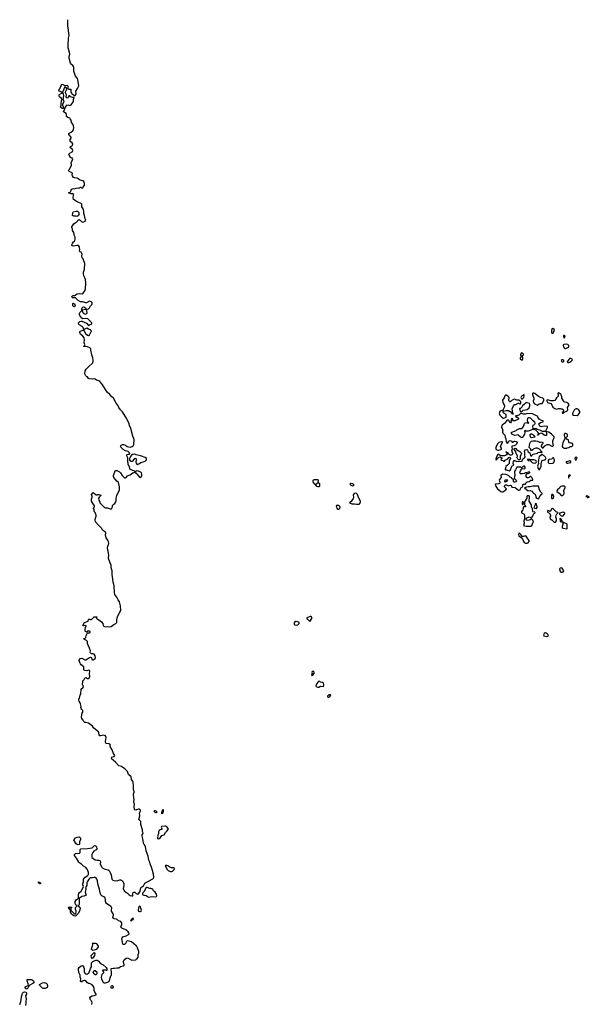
# Model space of a CAD drawing. Header units: inches. Extents: x 2396598 to 2566999, y 262085 to 451979.
# Tile 177 of 256: x 2447530 to 2459606, y 426352 to 447244. Entities that reach past the tile are written whole.
import ezdxf

# ---------------------------------------------------------------- set-up
doc = ezdxf.new("R2010")
doc.units = ezdxf.units.IN
doc.header["$MEASUREMENT"] = 0
for name, color, linetype in [('C4442', 7, 'Continuous'), ('C4443', 7, 'Continuous'), ('C4444', 7, 'Continuous'), ('C4452', 7, 'Continuous'), ('C4453', 7, 'Continuous'), ('C4454', 7, 'Continuous')]:
    doc.layers.add(name, color=color, linetype=linetype)

msp = doc.modelspace()

# ---------------------------------------------------------------- linework, layer by layer
at = {"layer": 'C4442', "color": 5, "elevation": 60}
for points in [[(2448770, 429733), (2448750, 429739), (2448730, 429757), (2448689, 429810), (2448679, 429830), (2448682, 429850), (2448713, 429887), (2448750, 429899), (2448790, 429902), (2448811, 429890), (2448819, 429870), (2448817, 429850), (2448800, 429800), (2448795, 429750), (2448790, 429742)], [(2447970, 428906), (2447950, 428908), (2447942, 428922), (2447930, 428929), (2447928, 428952), (2447974, 428930), (2447974, 428910)], [(2449930, 428175), (2449914, 428170), (2449894, 428146), (2449890, 428146), (2449882, 428130), (2449890, 428125), (2449906, 428130), (2449916, 428144), (2449938, 428150), (2449946, 428170)], [(2449090, 427495), (2449070, 427502), (2449055, 427515), (2449049, 427530), (2449075, 427590), (2449079, 427610), (2449078, 427638), (2449068, 427652), (2449129, 427651), (2449150, 427645), (2449191, 427590), (2449192, 427570), (2449182, 427550), (2449150, 427518), (2449130, 427508), (2449110, 427498)], [(2449070, 427318), (2449050, 427346), (2449045, 427390), (2449112, 427452), (2449122, 427430), (2449115, 427390), (2449090, 427342)], [(2449130, 427062), (2449110, 427062), (2449092, 427050), (2449082, 427030), (2449091, 427011), (2449130, 426987), (2449150, 426981), (2449170, 427002), (2449174, 427030)], [(2447670, 426679), (2447650, 426684), (2447644, 426704), (2447644, 426710), (2447659, 426730), (2447706, 426754), (2447715, 426765), (2447687, 426850), (2447686, 426874), (2447690, 426878), (2447730, 426875), (2447770, 426879), (2447793, 426873), (2447823, 426850), (2447831, 426830), (2447831, 426809), (2447811, 426790), (2447731, 426749), (2447703, 426697), (2447690, 426682)], [(2448030, 426685), (2448010, 426695), (2447958, 426750), (2447948, 426770), (2448010, 426807), (2448050, 426811), (2448090, 426801), (2448110, 426782), (2448117, 426730), (2448110, 426709), (2448070, 426685)], [(2449490, 426742), (2449470, 426738), (2449454, 426710), (2449470, 426702), (2449510, 426702), (2449515, 426710), (2449510, 426726)]]:
    msp.add_lwpolyline(points, close=True, dxfattribs=at)
for points in [[(2450000, 427593), (2449898, 427678), (2449850, 427694), (2449810, 427695), (2449786, 427674), (2449778, 427650), (2449750, 427618), (2449730, 427618), (2449718, 427630), (2449695, 427750), (2449700, 427760), (2449719, 427781), (2449790, 427806), (2449838, 427830), (2449849, 427850), (2449844, 427870), (2449829, 427890), (2449782, 427930), (2449695, 427970), (2449682, 427982), (2449677, 427990), (2449679, 428010), (2449692, 428048), (2449693, 428070), (2449689, 428090), (2449675, 428110), (2449625, 428125), (2449598, 428150), (2449580, 428160), (2449530, 428166), (2449510, 428182), (2449507, 428190), (2449519, 428250), (2449514, 428274), (2449478, 428330), (2449475, 428350), (2449481, 428390), (2449477, 428410), (2449459, 428430), (2449369, 428490), (2449357, 428510), (2449352, 428530), (2449352, 428572), (2449342, 428610), (2449314, 428634), (2449270, 428655), (2449250, 428678), (2449236, 428716), (2449224, 428790), (2449189, 428910), (2449181, 428970), (2449165, 429005), (2449149, 429030), (2449130, 429041), (2449110, 429043), (2449070, 429033), (2449027, 429033), (2449004, 429016), (2448991, 428990), (2448959, 428950), (2448951, 428930), (2448951, 428870), (2448925, 428830), (2448931, 428811), (2448931, 428791), (2448919, 428730), (2448935, 428690), (2448936, 428664), (2448914, 428650), (2448889, 428649), (2448850, 428639), (2448798, 428602), (2448791, 428590), (2448791, 428470), (2448784, 428456), (2448774, 428450), (2448774, 428430), (2448790, 428422), (2448811, 428390), (2448795, 428330), (2448770, 428275), (2448710, 428222), (2448678, 428230), (2448648, 428250), (2448629, 428270), (2448609, 428310), (2448607, 428347), (2448602, 428362), (2448590, 428366), (2448582, 428382), (2448570, 428386), (2448566, 428410), (2448570, 428414), (2448630, 428414), (2448633, 428407), (2448618, 428402), (2448614, 428390), (2448614, 428350), (2448618, 428338), (2448630, 428334), (2448640, 428320), (2448690, 428272), (2448710, 428272), (2448719, 428281), (2448729, 428310), (2448729, 428330), (2448715, 428370), (2448716, 428404), (2448723, 428417), (2448746, 428430), (2448746, 428450), (2448723, 428463), (2448715, 428475), (2448709, 428490), (2448709, 428530), (2448730, 428565), (2448776, 428604), (2448773, 428650), (2448779, 428690), (2448799, 428721), (2448834, 428750), (2448877, 428830), (2448879, 428850), (2448870, 428890), (2448870, 428910), (2448882, 428950), (2448879, 428990), (2448883, 429010), (2448917, 429050), (2448972, 429088), (2448986, 429114), (2448985, 429150), (2448975, 429190), (2448960, 429220), (2448930, 429253), (2448880, 429280), (2448843, 429323), (2448806, 429346), (2448785, 429365), (2448736, 429456), (2448693, 429510), (2448690, 429532), (2448710, 429550), (2448784, 429556), (2448799, 429561), (2448809, 429571), (2448810, 429634), (2448828, 429652), (2448970, 429656), (2449065, 429675), (2449090, 429691), (2449110, 429711), (2449130, 429718), (2449150, 429705), (2449159, 429690), (2449164, 429650), (2449153, 429627), (2449100, 429600), (2449079, 429570), (2449061, 429530), (2449058, 429490), (2449062, 429470), (2449130, 429417), (2449170, 429410), (2449210, 429410), (2449236, 429396), (2449246, 429370), (2449239, 429330), (2449244, 429310), (2449270, 429261), (2449290, 429241), (2449323, 429223), (2449406, 429206), (2449428, 429188), (2449450, 429151), (2449470, 429102), (2449485, 429010), (2449507, 428987), (2449530, 428977), (2449570, 428971), (2449610, 428977), (2449650, 428994), (2449670, 428995), (2449690, 428986), (2449706, 428970), (2449730, 428931), (2449735, 428910), (2449737, 428870), (2449726, 428810), (2449728, 428790), (2449736, 428770), (2449751, 428750), (2449813, 428713), (2449850, 428671), (2449870, 428661), (2449910, 428652), (2449926, 428654), (2449929, 428711), (2449936, 428724), (2449950, 428732), (2449971, 428731), (2450000, 428703)], [(2449058, 426350), (2449068, 426390), (2449048, 426430), (2449028, 426450), (2449027, 426467), (2449018, 426490), (2449028, 426510), (2449067, 426533), (2449110, 426535), (2449148, 426550), (2449148, 426570), (2449122, 426610), (2449110, 426646), (2449109, 426690), (2449095, 426730), (2449064, 426764), (2449013, 426793), (2448990, 426795), (2448969, 426809), (2448930, 426848), (2448910, 426858), (2448890, 426858), (2448874, 426850), (2448850, 426826), (2448830, 426826), (2448818, 426850), (2448824, 426890), (2448809, 426930), (2448814, 426970), (2448787, 427027), (2448775, 427090), (2448775, 427110), (2448790, 427135), (2448835, 427170), (2448850, 427176), (2448870, 427170), (2448892, 427132), (2448898, 427110), (2448900, 427050), (2448913, 427013), (2448930, 426997), (2448950, 426993), (2448970, 426997), (2448990, 427010), (2449005, 427030), (2449030, 427110), (2449049, 427150), (2449055, 427170), (2449050, 427232), (2449078, 427262), (2449110, 427271), (2449150, 427291), (2449170, 427291), (2449190, 427276), (2449241, 427221), (2449298, 427190), (2449362, 427130), (2449374, 427110), (2449374, 427070), (2449370, 427066), (2449358, 427078), (2449310, 427078), (2449290, 427075), (2449285, 427070), (2449290, 427054), (2449312, 427030), (2449274, 426986), (2449255, 426930), (2449262, 426882), (2449301, 426821), (2449324, 426804), (2449350, 426804), (2449415, 426830), (2449437, 426850), (2449450, 426912), (2449465, 426955), (2449475, 426970), (2449478, 427050), (2449467, 427073), (2449466, 427110), (2449510, 427118), (2449537, 427117), (2449590, 427128), (2449630, 427127), (2449670, 427151), (2449734, 427166), (2449739, 427170), (2449745, 427190), (2449729, 427250), (2449733, 427270), (2449747, 427293), (2449790, 427332), (2449810, 427338), (2449830, 427331), (2449879, 427299), (2449909, 427291), (2449990, 427298), (2450000, 427306)], [(2447530, 426351), (2447553, 426410), (2447564, 426450), (2447569, 426510), (2447579, 426561), (2447589, 426590), (2447610, 426607), (2447634, 426614), (2447666, 426606), (2447675, 426595), (2447671, 426570), (2447656, 426530), (2447667, 426470), (2447657, 426410), (2447661, 426370), (2447654, 426326)]]:
    msp.add_lwpolyline(points, dxfattribs=at)
at = {"layer": 'C4443', "color": 5, "elevation": 60}
for points in [[(2450000, 437664), (2449990, 437659), (2449970, 437658), (2449958, 437670), (2449930, 437681), (2449890, 437689), (2449870, 437702), (2449856, 437750), (2449826, 437810), (2449819, 437890), (2449822, 437950), (2449802, 437990), (2449804, 438010), (2449810, 438018), (2449830, 438025), (2449850, 438022), (2449866, 438030), (2449858, 438050), (2449830, 438078), (2449810, 438088), (2449770, 438095), (2449721, 438121), (2449675, 438170), (2449669, 438189), (2449675, 438205), (2449684, 438216), (2449712, 438228), (2449730, 438228), (2449773, 438213), (2449810, 438184), (2449837, 438177), (2449870, 438176), (2449912, 438188), (2449935, 438205), (2449953, 438230), (2449956, 438336), (2449927, 438410), (2449884, 438570), (2449857, 438630), (2449850, 438670), (2449794, 438790), (2449763, 438830), (2449710, 438923), (2449668, 438968), (2449635, 439015), (2449608, 439068), (2449572, 439110), (2449516, 439210), (2449481, 439241), (2449444, 439290), (2449383, 439343), (2449277, 439510), (2449230, 439569), (2449210, 439581), (2449157, 439597), (2449130, 439617), (2449110, 439624), (2449070, 439615), (2449000, 439620), (2448987, 439627), (2448970, 439666), (2448950, 439668), (2448930, 439686), (2448909, 439730), (2448917, 439790), (2448941, 439830), (2448990, 439881), (2449079, 439961), (2449084, 440000)], [(2450000, 438012), (2449970, 438022), (2449921, 438019), (2449898, 438002), (2449882, 437978), (2449858, 437930), (2449856, 437910), (2449861, 437901), (2449890, 437879), (2449921, 437879), (2449934, 437886), (2449970, 437936), (2449990, 437938), (2449999, 437910), (2449995, 437855), (2449998, 437838), (2450000, 437834)], [(2450000, 430478), (2449990, 430474), (2449970, 430478), (2449967, 430487), (2449958, 430550), (2449961, 430590), (2449952, 430652), (2449955, 430690), (2449940, 430790), (2449940, 430810), (2449955, 430850), (2449955, 430870), (2449945, 430910), (2449945, 430970), (2449937, 431070), (2449930, 431089), (2449901, 431121), (2449890, 431175), (2449834, 431230), (2449813, 431290), (2449797, 431310), (2449757, 431350), (2449690, 431401), (2449629, 431409), (2449570, 431481), (2449512, 431532), (2449484, 431550), (2449474, 431570), (2449485, 431595), (2449530, 431612), (2449548, 431630), (2449509, 431689), (2449489, 431750), (2449454, 431810), (2449449, 431830), (2449453, 431850), (2449442, 431870), (2449430, 431877), (2449370, 431884), (2449356, 431896), (2449350, 431908), (2449347, 431930), (2449361, 432010), (2449346, 432046), (2449310, 432059), (2449250, 432046), (2449230, 432049), (2449217, 432070), (2449209, 432110), (2449197, 432130), (2449104, 432210), (2449070, 432253), (2448990, 432315), (2448930, 432334), (2448909, 432329), (2448889, 432349), (2448878, 432378), (2448850, 432418), (2448839, 432450), (2448857, 432530), (2448866, 432550), (2448869, 432570), (2448866, 432586), (2448844, 432610), (2448833, 432630), (2448829, 432650), (2448833, 432670), (2448821, 432730), (2448813, 432750), (2448790, 432782), (2448785, 432810), (2448787, 432830), (2448798, 432850), (2448810, 432911), (2448824, 432950), (2448834, 433030), (2448850, 433051), (2448870, 433065), (2448879, 433090), (2448875, 433114), (2448864, 433130), (2448859, 433150), (2448869, 433190), (2448870, 433214), (2448899, 433241), (2448910, 433274), (2448918, 433282), (2448930, 433285), (2448970, 433262), (2448990, 433262), (2449005, 433275), (2449015, 433310), (2449012, 433370), (2449017, 433410), (2449010, 433434), (2448990, 433441), (2448950, 433429), (2448912, 433432), (2448900, 433440), (2448893, 433450), (2448889, 433469), (2448892, 433490), (2448889, 433510), (2448836, 433556), (2448817, 433577), (2448802, 433602), (2448789, 433650), (2448795, 433670), (2448810, 433691), (2448850, 433696), (2448910, 433661), (2448930, 433661), (2448970, 433681), (2449010, 433711), (2449030, 433718), (2449051, 433711), (2449058, 433670), (2449070, 433661), (2449090, 433664), (2449110, 433675), (2449129, 433690), (2449136, 433710), (2449130, 433746), (2449110, 433778), (2449088, 433788), (2449049, 433789), (2449030, 433808), (2449026, 433826), (2449029, 433851), (2449010, 433910), (2448979, 433970), (2448969, 434010), (2448968, 434050), (2448949, 434069), (2448906, 434090), (2448902, 434102), (2448888, 434110), (2448890, 434114), (2448910, 434114), (2448930, 434134), (2448940, 434180), (2448966, 434234), (2449010, 434234), (2449022, 434238), (2449026, 434250), (2449022, 434262), (2449010, 434266), (2448970, 434266), (2448954, 434246), (2448950, 434246), (2448923, 434263), (2448918, 434270), (2448915, 434290), (2448928, 434352), (2448938, 434370), (2448936, 434376), (2448930, 434386), (2448882, 434382), (2448866, 434390), (2448906, 434454), (2448978, 434482), (2448990, 434514), (2448998, 434522), (2449010, 434525), (2449030, 434518), (2449050, 434518), (2449069, 434531), (2449106, 434570), (2449170, 434574), (2449172, 434570), (2449158, 434562), (2449154, 434550), (2449174, 434530), (2449210, 434511), (2449261, 434470), (2449291, 434431), (2449301, 434390), (2449314, 434374), (2449350, 434363), (2449390, 434365), (2449430, 434359), (2449470, 434368), (2449524, 434410), (2449569, 434430), (2449589, 434450), (2449592, 434510), (2449605, 434575), (2449618, 434610), (2449655, 434670), (2449673, 434710), (2449670, 434806), (2449649, 434889), (2449615, 434935), (2449590, 434989), (2449549, 435050), (2449543, 435090), (2449543, 435130), (2449531, 435171), (2449531, 435231), (2449510, 435310), (2449506, 435370), (2449491, 435471), (2449490, 435550), (2449471, 435610), (2449470, 435670), (2449442, 435730), (2449416, 435810), (2449417, 435890), (2449389, 436030), (2449389, 436050), (2449418, 436130), (2449415, 436170), (2449400, 436200), (2449363, 436250), (2449352, 436310), (2449359, 436350), (2449350, 436368), (2449288, 436410), (2449269, 436450), (2449230, 436493), (2449190, 436522), (2449139, 436590), (2449129, 436631), (2449136, 436664), (2449152, 436708), (2449152, 436730), (2449127, 436787), (2449109, 436810), (2449108, 436848), (2449098, 436870), (2449102, 436890), (2449115, 436910), (2449117, 436930), (2449090, 436969), (2449070, 436990), (2449053, 437030), (2449049, 437070), (2449069, 437110), (2449069, 437130), (2449055, 437170), (2449090, 437214), (2449120, 437180), (2449144, 437164), (2449170, 437162), (2449189, 437171), (2449211, 437171), (2449250, 437154), (2449250, 437146), (2449220, 437120), (2449202, 437090), (2449205, 437050), (2449226, 437010), (2449231, 436990), (2449298, 436918), (2449330, 436891), (2449350, 436885), (2449390, 436886), (2449446, 436866), (2449473, 436867), (2449498, 436910), (2449498, 436930), (2449506, 436950), (2449550, 436979), (2449564, 436996), (2449576, 437044), (2449575, 437090), (2449590, 437150), (2449600, 437180), (2449635, 437230), (2449645, 437270), (2449644, 437330), (2449626, 437426), (2449590, 437455), (2449527, 437527), (2449518, 437550), (2449518, 437570), (2449523, 437590), (2449552, 437668), (2449570, 437679), (2449590, 437679), (2449648, 437648), (2449668, 437628), (2449704, 437570), (2449730, 437541), (2449750, 437526), (2449770, 437521), (2449790, 437527), (2449817, 437563), (2449830, 437571), (2449870, 437587), (2449929, 437631), (2449950, 437638), (2449970, 437642), (2450000, 437620)]]:
    msp.add_lwpolyline(points, dxfattribs=at)
at = {"layer": 'C4444', "color": 5, "elevation": 60}
msp.add_lwpolyline([(2449084, 440000), (2449085, 440010), (2449082, 440070), (2449061, 440130), (2449039, 440230), (2449039, 440259), (2449018, 440278), (2448970, 440301), (2448931, 440309), (2448890, 440306), (2448890, 440314), (2448902, 440318), (2448907, 440333), (2448908, 440350), (2448895, 440390), (2448901, 440450), (2448899, 440490), (2448870, 440529), (2448826, 440566), (2448798, 440610), (2448806, 440630), (2448870, 440658), (2448882, 440658), (2448888, 440670), (2448884, 440690), (2448875, 440715), (2448857, 440737), (2448789, 440770), (2448775, 440795), (2448777, 440810), (2448803, 440837), (2448830, 440847), (2448850, 440846), (2448946, 440806), (2448990, 440754), (2449008, 440772), (2449058, 440790), (2449059, 440810), (2449005, 440870), (2448973, 440893), (2448930, 440901), (2448870, 440895), (2448850, 440908), (2448806, 440966), (2448797, 440990), (2448797, 441010), (2448810, 441041), (2448830, 441062), (2448848, 441072), (2448849, 441110), (2448854, 441130), (2448870, 441146), (2448890, 441151), (2448925, 441130), (2448934, 441106), (2448922, 441098), (2448862, 441078), (2448854, 441070), (2448871, 441030), (2448890, 441011), (2448905, 441006), (2448930, 441002), (2448954, 441010), (2448961, 441030), (2448946, 441094), (2448958, 441102), (2448990, 441111), (2449009, 441130), (2449029, 441170), (2449064, 441210), (2449069, 441230), (2449062, 441250), (2449030, 441266), (2449010, 441269), (2448946, 441234), (2448930, 441233), (2448870, 441256), (2448819, 441259), (2448770, 441283), (2448710, 441339), (2448690, 441344), (2448650, 441342), (2448642, 441350), (2448638, 441370), (2448650, 441382), (2448666, 441390), (2448690, 441391), (2448750, 441426), (2448790, 441431), (2448852, 441428), (2448877, 441443), (2448910, 441491), (2448923, 441530), (2448935, 441655), (2448923, 441730), (2448910, 441769), (2448890, 441810), (2448884, 441850), (2448886, 441890), (2448905, 441950), (2448912, 442070), (2448886, 442146), (2448872, 442172), (2448853, 442193), (2448849, 442230), (2448854, 442270), (2448830, 442308), (2448810, 442318), (2448798, 442330), (2448802, 442370), (2448799, 442410), (2448792, 442432), (2448775, 442450), (2448744, 442456), (2448670, 442441), (2448650, 442442), (2448638, 442450), (2448635, 442470), (2448646, 442494), (2448669, 442531), (2448693, 442547), (2448700, 442560), (2448709, 442590), (2448709, 442629), (2448688, 442670), (2448688, 442690), (2448675, 442730), (2448649, 442770), (2448648, 442810), (2448635, 442830), (2448634, 442850), (2448674, 442910), (2448704, 442936), (2448735, 442950), (2448755, 442970), (2448770, 442994), (2448780, 443000), (2448790, 443002), (2448810, 442992), (2448850, 442956), (2448870, 442951), (2448890, 442955), (2448918, 442970), (2448934, 442990), (2448918, 443018), (2448906, 443086), (2448889, 443130), (2448889, 443171), (2448879, 443210), (2448872, 443232), (2448849, 443270), (2448844, 443290), (2448848, 443330), (2448830, 443342), (2448750, 443377), (2448669, 443430), (2448664, 443470), (2448669, 443511), (2448678, 443530), (2448666, 443550), (2448650, 443558), (2448632, 443548), (2448610, 443548), (2448602, 443562), (2448570, 443566), (2448566, 443570), (2448570, 443574), (2448602, 443578), (2448616, 443604), (2448630, 443651), (2448670, 443661), (2448690, 443658), (2448730, 443671), (2448787, 443673), (2448802, 443678), (2448810, 443691), (2448834, 443690), (2448838, 443678), (2448850, 443674), (2448870, 443674), (2448875, 443690), (2448901, 443730), (2448903, 443770), (2448889, 443809), (2448870, 443824), (2448810, 443841), (2448750, 443882), (2448689, 443889), (2448670, 443898), (2448650, 443928), (2448644, 443950), (2448648, 443990), (2448569, 444029), (2448565, 444045), (2448570, 444056), (2448589, 444071), (2448629, 444150), (2448629, 444170), (2448618, 444210), (2448626, 444230), (2448642, 444250), (2448658, 444290), (2448650, 444306), (2448630, 444306), (2448610, 444326), (2448577, 444370), (2448569, 444390), (2448590, 444414), (2448639, 444441), (2448649, 444450), (2448654, 444470), (2448649, 444490), (2448640, 444500), (2448598, 444530), (2448609, 444550), (2448649, 444571), (2448653, 444610), (2448645, 444630), (2448614, 444650), (2448597, 444670), (2448593, 444690), (2448622, 444730), (2448619, 444750), (2448569, 444810), (2448575, 444830), (2448624, 444856), (2448655, 444885), (2448667, 444910), (2448675, 444955), (2448663, 445023), (2448625, 445065), (2448618, 445110), (2448602, 445142), (2448590, 445157), (2448550, 445169), (2448522, 445190), (2448521, 445230), (2448514, 445250), (2448458, 445290), (2448480, 445340), (2448496, 445364), (2448502, 445390), (2448529, 445430), (2448550, 445435), (2448590, 445425), (2448610, 445431), (2448620, 445440), (2448669, 445510), (2448669, 445551), (2448686, 445590), (2448678, 445598), (2448650, 445594), (2448630, 445599), (2448609, 445609), (2448590, 445629), (2448572, 445628), (2448550, 445589), (2448530, 445582), (2448526, 445586), (2448514, 445610), (2448522, 445650), (2448502, 445690), (2448502, 445710), (2448528, 445770), (2448527, 445787), (2448506, 445810), (2448490, 445818), (2448465, 445770), (2448452, 445728), (2448434, 445710), (2448434, 445690), (2448451, 445671), (2448461, 445630), (2448442, 445550), (2448459, 445530), (2448462, 445498), (2448438, 445450), (2448438, 445430), (2448462, 445370), (2448450, 445358), (2448430, 445362), (2448398, 445390), (2448409, 445431), (2448409, 445470), (2448425, 445550), (2448419, 445570), (2448376, 445610), (2448367, 445630), (2448370, 445650), (2448379, 445661), (2448428, 445690), (2448427, 445707), (2448370, 445724), (2448364, 445730), (2448359, 445750), (2448369, 445771), (2448389, 445791), (2448409, 445851), (2448430, 445878), (2448490, 445851), (2448530, 445855), (2448542, 445850), (2448550, 445834), (2448553, 445793), (2448558, 445778), (2448573, 445773), (2448614, 445770), (2448611, 445710), (2448618, 445690), (2448643, 445663), (2448672, 445650), (2448690, 445632), (2448707, 445633), (2448729, 445670), (2448721, 445730), (2448757, 445783), (2448776, 445824), (2448781, 445850), (2448765, 445970), (2448753, 445993), (2448710, 446049), (2448703, 446070), (2448681, 446150), (2448677, 446230), (2448672, 446250), (2448658, 446270), (2448630, 446292), (2448604, 446324), (2448580, 446430), (2448578, 446462), (2448592, 446510), (2448586, 446550), (2448559, 446650), (2448554, 446750), (2448565, 446795), (2448567, 446850), (2448577, 446910), (2448550, 447110), (2448551, 447244)], dxfattribs=at)
for points in [[(2448750, 443068), (2448725, 443075), (2448676, 443076), (2448650, 443086), (2448649, 443110), (2448656, 443124), (2448658, 443150), (2448666, 443170), (2448730, 443183), (2448759, 443179), (2448772, 443170), (2448781, 443150), (2448781, 443110), (2448770, 443088)], [(2448690, 441149), (2448670, 441155), (2448659, 441170), (2448655, 441205), (2448658, 441222), (2448669, 441231), (2448690, 441212), (2448701, 441190), (2448705, 441170), (2448702, 441158)], [(2448950, 440695), (2448894, 440670), (2448891, 440650), (2448926, 440586), (2448968, 440548), (2448990, 440543), (2449010, 440558), (2449039, 440610), (2449049, 440630), (2449048, 440650), (2449030, 440662), (2448990, 440675)]]:
    msp.add_lwpolyline(points, close=True, dxfattribs=at)
at = {"layer": 'C4452', "color": 5, "elevation": 60}
for points in [[(2450000, 428703), (2450010, 428694), (2450050, 428694), (2450067, 428733), (2450087, 428753), (2450088, 428788), (2450099, 428821), (2450116, 428844), (2450153, 428867), (2450181, 428919), (2450350, 429011), (2450369, 429030), (2450373, 429050), (2450366, 429114), (2450342, 429190), (2450325, 429265), (2450304, 429310), (2450282, 429382), (2450266, 429410), (2450254, 429494), (2450208, 429610), (2450198, 429698), (2450192, 429712), (2450170, 429739), (2450157, 429770), (2450147, 429830), (2450130, 429890), (2450127, 429933), (2450129, 429950), (2450141, 429970), (2450144, 429990), (2450141, 430000)], [(2450471, 430000), (2450472, 429970), (2450460, 429939), (2450452, 429872), (2450470, 429864), (2450490, 429871), (2450513, 429890), (2450544, 429936), (2450590, 429951), (2450624, 430000)], [(2450000, 427306), (2450019, 427321), (2450039, 427350), (2450044, 427370), (2450044, 427410), (2450053, 427447), (2450053, 427470), (2450025, 427550), (2450004, 427590), (2450000, 427593)]]:
    msp.add_lwpolyline(points, dxfattribs=at)
for points in [[(2450622, 429298), (2450611, 429290), (2450635, 429255), (2450650, 429221), (2450679, 429190), (2450722, 429170), (2450750, 429168), (2450770, 429177), (2450790, 429195), (2450803, 429210), (2450812, 429230), (2450810, 429234), (2450790, 429249), (2450749, 429249), (2450710, 429259), (2450669, 429290), (2450650, 429297)], [(2450230, 428829), (2450211, 428829), (2450160, 428740), (2450134, 428710), (2450134, 428690), (2450138, 428678), (2450164, 428664), (2450210, 428658), (2450239, 428639), (2450270, 428627), (2450330, 428641), (2450410, 428631), (2450430, 428642), (2450434, 428650), (2450429, 428690), (2450405, 428730), (2450370, 428761), (2450349, 428790), (2450330, 428803), (2450310, 428809), (2450289, 428809)], [(2450070, 428438), (2450050, 428398), (2450043, 428350), (2450052, 428330), (2450070, 428321), (2450090, 428318), (2450102, 428330), (2450109, 428351), (2450101, 428390), (2450090, 428418)]]:
    msp.add_lwpolyline(points, close=True, dxfattribs=at)
at = {"layer": 'C4453', "color": 5, "elevation": 60}
for points in [[(2459015, 440000), (2459016, 439990), (2459030, 439986), (2459050, 439987), (2459059, 439990), (2459064, 440000)], [(2459147, 440000), (2459140, 439990), (2459153, 439973), (2459170, 439973), (2459190, 439979), (2459219, 440000)], [(2450000, 437834), (2450011, 437811), (2450030, 437807), (2450072, 437828), (2450098, 437850), (2450150, 437863), (2450190, 437879), (2450205, 437890), (2450215, 437905), (2450216, 437930), (2450190, 437953), (2450090, 437992), (2450025, 438005), (2450000, 438012)], [(2450000, 437620), (2450070, 437534), (2450090, 437531), (2450109, 437550), (2450117, 437570), (2450118, 437598), (2450109, 437630), (2450090, 437645), (2450050, 437664), (2450011, 437669), (2450000, 437664)], [(2450141, 430000), (2450134, 430030), (2450134, 430054), (2450097, 430170), (2450095, 430230), (2450055, 430270), (2450077, 430350), (2450069, 430410), (2450088, 430450), (2450088, 430470), (2450070, 430495), (2450050, 430495), (2450000, 430478)], [(2450624, 430000), (2450639, 430021), (2450682, 430070), (2450655, 430110), (2450642, 430122), (2450630, 430129), (2450610, 430133), (2450534, 430126), (2450532, 430110), (2450552, 430070), (2450510, 430054), (2450490, 430041), (2450471, 430010), (2450471, 430000)]]:
    msp.add_lwpolyline(points, dxfattribs=at)
for points in [[(2457830, 439277), (2457817, 439263), (2457801, 439219), (2457766, 439170), (2457772, 439130), (2457785, 439090), (2457801, 439070), (2457807, 439050), (2457807, 439030), (2457778, 438970), (2457774, 438954), (2457778, 438942), (2457750, 438948), (2457730, 438942), (2457710, 438929), (2457698, 438890), (2457708, 438850), (2457751, 438810), (2457790, 438791), (2457830, 438802), (2457846, 438810), (2457842, 438822), (2457846, 438870), (2457794, 438894), (2457782, 438910), (2457780, 438940), (2457846, 438954), (2457894, 438954), (2457925, 438930), (2457962, 438890), (2457990, 438874), (2457994, 438890), (2457983, 438903), (2457974, 438986), (2457999, 439050), (2458023, 439077), (2458030, 439081), (2458058, 439082), (2458070, 439094), (2458082, 439098), (2458088, 439112), (2458130, 439092), (2458150, 439094), (2458155, 439110), (2458154, 439134), (2458134, 439154), (2458110, 439168), (2458070, 439168), (2458010, 439189), (2457970, 439174), (2457950, 439149), (2457930, 439135), (2457918, 439138), (2457910, 439146), (2457902, 439170), (2457904, 439230), (2457885, 439250), (2457850, 439276)], [(2458210, 439286), (2458194, 439270), (2458170, 439258), (2458160, 439240), (2458158, 439230), (2458170, 439202), (2458190, 439198), (2458219, 439230), (2458226, 439270), (2458222, 439282)], [(2458430, 439321), (2458410, 439319), (2458401, 439310), (2458399, 439290), (2458433, 439210), (2458433, 439187), (2458419, 439150), (2458424, 439124), (2458442, 439090), (2458510, 439062), (2458544, 439090), (2458570, 439102), (2458610, 439101), (2458615, 439105), (2458639, 439170), (2458641, 439190), (2458622, 439210), (2458570, 439225), (2458527, 439247), (2458450, 439312)], [(2458950, 439328), (2458938, 439322), (2458947, 439270), (2458943, 439257), (2458910, 439219), (2458890, 439182), (2458874, 439166), (2458850, 439159), (2458790, 439158), (2458730, 439179), (2458707, 439173), (2458707, 439150), (2458723, 439123), (2458790, 439099), (2458811, 439070), (2458830, 439025), (2458873, 438993), (2458910, 438983), (2458951, 438991), (2458990, 438991), (2459005, 438985), (2459030, 438985), (2459050, 438971), (2459058, 438950), (2459054, 438926), (2459034, 438910), (2459038, 438898), (2459050, 438894), (2459062, 438898), (2459066, 438914), (2459130, 438935), (2459143, 438950), (2459149, 438970), (2459147, 439013), (2459177, 439070), (2459166, 439090), (2459130, 439121), (2459090, 439125), (2459070, 439135), (2459026, 439210), (2459026, 439250), (2459018, 439258), (2459008, 439290), (2458970, 439322)], [(2458270, 439119), (2458263, 439117), (2458250, 439109), (2458235, 439085), (2458191, 439050), (2458177, 439023), (2458158, 439002), (2458150, 438995), (2458124, 438996), (2458130, 438962), (2458150, 438932), (2458170, 438931), (2458190, 438946), (2458205, 438955), (2458257, 438963), (2458286, 438974), (2458329, 439010), (2458342, 439050), (2458345, 439085), (2458337, 439097), (2458290, 439115)], [(2459350, 438989), (2459330, 438989), (2459310, 438981), (2459283, 438957), (2459248, 438890), (2459248, 438870), (2459270, 438855), (2459350, 438844), (2459370, 438856), (2459393, 438890), (2459405, 438910), (2459404, 438930), (2459392, 438952), (2459375, 438970)], [(2458390, 438889), (2458330, 438879), (2458290, 438885), (2458250, 438877), (2458210, 438877), (2458170, 438889), (2458150, 438889), (2458110, 438855), (2458070, 438838), (2458050, 438838), (2458042, 438830), (2458050, 438814), (2458070, 438814), (2458099, 438799), (2458105, 438790), (2458105, 438770), (2458078, 438750), (2458030, 438733), (2458006, 438730), (2457995, 438735), (2457988, 438748), (2457988, 438770), (2457970, 438788), (2457952, 438770), (2457942, 438750), (2457954, 438730), (2457953, 438713), (2457934, 438690), (2457928, 438690), (2457900, 438740), (2457890, 438748), (2457873, 438747), (2457850, 438729), (2457810, 438679), (2457765, 438650), (2457751, 438630), (2457746, 438590), (2457758, 438570), (2457772, 438530), (2457765, 438515), (2457765, 438490), (2457772, 438470), (2457790, 438458), (2457816, 438430), (2457823, 438383), (2457838, 438350), (2457845, 438290), (2457870, 438252), (2457901, 438299), (2457930, 438312), (2457960, 438300), (2457970, 438282), (2457990, 438282), (2458010, 438298), (2458030, 438301), (2458057, 438297), (2458071, 438291), (2458074, 438270), (2458062, 438238), (2458044, 438216), (2458010, 438199), (2457970, 438198), (2457966, 438194), (2457964, 438170), (2457972, 438130), (2457956, 438090), (2457978, 438050), (2457982, 438030), (2457962, 438010), (2457950, 438002), (2457925, 438005), (2457886, 438030), (2457886, 438050), (2457860, 438060), (2457858, 438070), (2457845, 438075), (2457834, 438070), (2457845, 438065), (2457850, 438054), (2457858, 438058), (2457854, 438050), (2457862, 438042), (2457865, 438030), (2457851, 438010), (2457830, 437994), (2457807, 437987), (2457730, 437986), (2457698, 438010), (2457690, 438026), (2457670, 438018), (2457630, 437955), (2457624, 437910), (2457630, 437901), (2457636, 437904), (2457650, 437918), (2457661, 437939), (2457683, 437957), (2457710, 437965), (2457724, 437964), (2457754, 437950), (2457753, 437927), (2457734, 437910), (2457738, 437898), (2457770, 437894), (2457790, 437874), (2457810, 437874), (2457820, 437900), (2457876, 437924), (2457910, 437958), (2457930, 437952), (2457936, 437930), (2457910, 437886), (2457906, 437830), (2457870, 437789), (2457836, 437764), (2457831, 437729), (2457822, 437710), (2457822, 437702), (2457832, 437692), (2457848, 437692), (2457870, 437682), (2457910, 437672), (2457930, 437682), (2457938, 437690), (2457954, 437746), (2457970, 437774), (2458006, 437790), (2457995, 437830), (2457998, 437870), (2458010, 437894), (2458030, 437894), (2458070, 437872), (2458186, 437874), (2458193, 437910), (2458210, 437931), (2458234, 437950), (2458245, 437970), (2458239, 438010), (2458242, 438050), (2458235, 438090), (2458250, 438116), (2458282, 438122), (2458298, 438118), (2458302, 438090), (2458310, 438074), (2458342, 438050), (2458357, 437997), (2458370, 437986), (2458388, 437992), (2458401, 438019), (2458413, 438027), (2458510, 438045), (2458523, 438057), (2458550, 438066), (2458584, 438064), (2458590, 438054), (2458602, 438058), (2458606, 438070), (2458548, 438130), (2458510, 438149), (2458470, 438149), (2458430, 438139), (2458410, 438118), (2458390, 438106), (2458370, 438106), (2458366, 438130), (2458336, 438156), (2458329, 438169), (2458346, 438254), (2458359, 438281), (2458381, 438299), (2458410, 438307), (2458450, 438306), (2458470, 438311), (2458510, 438303), (2458550, 438278), (2458570, 438278), (2458590, 438285), (2458610, 438282), (2458618, 438270), (2458618, 438250), (2458602, 438230), (2458585, 438195), (2458586, 438186), (2458610, 438162), (2458630, 438162), (2458661, 438199), (2458710, 438227), (2458729, 438231), (2458751, 438231), (2458810, 438192), (2458830, 438194), (2458846, 438210), (2458833, 438270), (2458833, 438310), (2458839, 438330), (2458862, 438370), (2458858, 438390), (2458850, 438406), (2458808, 438450), (2458746, 438490), (2458710, 438498), (2458702, 438498), (2458694, 438490), (2458700, 438480), (2458701, 438450), (2458696, 438424), (2458690, 438418), (2458670, 438419), (2458649, 438429), (2458610, 438462), (2458590, 438469), (2458542, 438458), (2458533, 438447), (2458531, 438429), (2458510, 438426), (2458510, 438434), (2458522, 438438), (2458528, 438452), (2458529, 438470), (2458515, 438490), (2458475, 438535), (2458426, 438550), (2458422, 438562), (2458410, 438566), (2458402, 438550), (2458350, 438524), (2458310, 438515), (2458285, 438515), (2458270, 438508), (2458250, 438526), (2458238, 438522), (2458234, 438510), (2458242, 438490), (2458232, 438452), (2458218, 438430), (2458202, 438390), (2458190, 438378), (2458170, 438378), (2458150, 438389), (2458093, 438433), (2458030, 438421), (2457992, 438432), (2457962, 438450), (2457955, 438470), (2457958, 438490), (2457965, 438495), (2458058, 438530), (2458070, 438542), (2458126, 438570), (2458170, 438572), (2458190, 438582), (2458209, 438610), (2458230, 438674), (2458248, 438692), (2458294, 438694), (2458310, 438674), (2458326, 438690), (2458306, 438706), (2458298, 438730), (2458302, 438790), (2458310, 438802), (2458316, 438804), (2458330, 438805), (2458353, 438793), (2458403, 438743), (2458430, 438726), (2458445, 438705), (2458451, 438690), (2458452, 438670), (2458446, 438654), (2458436, 438644), (2458407, 438633), (2458401, 438619), (2458399, 438610), (2458410, 438572), (2458450, 438571), (2458470, 438578), (2458498, 438558), (2458550, 438543), (2458610, 438511), (2458690, 438514), (2458699, 438550), (2458719, 438590), (2458718, 438610), (2458714, 438614), (2458650, 438618), (2458586, 438606), (2458569, 438609), (2458559, 438619), (2458542, 438650), (2458538, 438670), (2458543, 438677), (2458570, 438698), (2458626, 438710), (2458626, 438730), (2458590, 438739), (2458542, 438770), (2458514, 438810), (2458508, 438830), (2458470, 438844)], [(2458390, 438374), (2458370, 438382), (2458349, 438410), (2458349, 438430), (2458355, 438445), (2458370, 438458), (2458390, 438458), (2458421, 438430), (2458441, 438401), (2458454, 438390), (2458450, 438388)], [(2459110, 438366), (2459090, 438366), (2459086, 438350), (2459046, 438270), (2459031, 438190), (2459044, 438164), (2459070, 438151), (2459127, 438153), (2459140, 438160), (2459170, 438165), (2459186, 438170), (2459196, 438184), (2459230, 438191), (2459242, 438198), (2459254, 438210), (2459257, 438230), (2459249, 438250), (2459230, 438261), (2459210, 438264), (2459190, 438258), (2459182, 438262), (2459169, 438290), (2459166, 438326), (2459154, 438326), (2459118, 438350)], [(2459110, 438466), (2459090, 438465), (2459075, 438450), (2459071, 438430), (2459090, 438374), (2459110, 438372), (2459144, 438410), (2459146, 438430), (2459139, 438450), (2459130, 438459)], [(2457750, 438288), (2457710, 438277), (2457690, 438269), (2457670, 438253), (2457626, 438170), (2457624, 438144), (2457630, 438125), (2457670, 438112), (2457690, 438112), (2457730, 438122), (2457746, 438130), (2457748, 438150), (2457722, 438190), (2457737, 438223), (2457768, 438270), (2457766, 438286)], [(2458130, 437906), (2458108, 437908), (2458090, 437918), (2458082, 437930), (2458079, 437950), (2458084, 437990), (2458048, 438050), (2458048, 438070), (2458038, 438090), (2458008, 438130), (2458026, 438150), (2458050, 438142), (2458063, 438123), (2458130, 438078), (2458166, 438046), (2458171, 438030), (2458141, 437979), (2458138, 437922)], [(2458310, 437926), (2458294, 437910), (2458310, 437894), (2458334, 437894), (2458334, 437890), (2458360, 437880), (2458383, 437863), (2458392, 437850), (2458410, 437841), (2458450, 437835), (2458470, 437841), (2458482, 437850), (2458489, 437870), (2458483, 437883), (2458473, 437893), (2458430, 437904), (2458362, 437902), (2458318, 437918)], [(2458610, 438026), (2458602, 438010), (2458544, 437976), (2458536, 437950), (2458532, 437890), (2458522, 437870), (2458531, 437829), (2458511, 437770), (2458523, 437723), (2458538, 437698), (2458550, 437694), (2458589, 437770), (2458584, 437810), (2458600, 437880), (2458609, 437891), (2458630, 437898), (2458670, 437902), (2458689, 437930), (2458679, 437959)], [(2458850, 437946), (2458830, 437946), (2458822, 437930), (2458810, 437922), (2458751, 437909), (2458732, 437890), (2458732, 437850), (2458750, 437832), (2458770, 437826), (2458830, 437836), (2458850, 437841), (2458854, 437846), (2458869, 437890), (2458868, 437908)], [(2459330, 437962), (2459310, 437948), (2459298, 437930), (2459310, 437902), (2459330, 437902), (2459348, 437950)], [(2458230, 437768), (2458210, 437768), (2458190, 437746), (2458170, 437738), (2458150, 437746), (2458073, 437747), (2458064, 437736), (2458045, 437695), (2458026, 437674), (2458017, 437650), (2458027, 437573), (2458018, 437550), (2458012, 437510), (2458018, 437498), (2458030, 437498), (2458056, 437470), (2458061, 437450), (2458050, 437435), (2458030, 437429), (2458008, 437430), (2457998, 437450), (2457998, 437478), (2457967, 437507), (2457962, 437522), (2457930, 437535), (2457890, 437569), (2457836, 437596), (2457770, 437599), (2457738, 437582), (2457731, 437570), (2457736, 437530), (2457703, 437490), (2457696, 437470), (2457708, 437430), (2457707, 437410), (2457701, 437399), (2457688, 437392), (2457614, 437390), (2457611, 437370), (2457661, 437290), (2457690, 437271), (2457730, 437234), (2457750, 437226), (2457770, 437228), (2457834, 437270), (2457849, 437290), (2457806, 437330), (2457805, 437355), (2457829, 437371), (2457850, 437371), (2457890, 437356), (2457934, 437370), (2457950, 437362), (2457967, 437327), (2458037, 437317), (2458070, 437286), (2458103, 437263), (2458135, 437265), (2458148, 437272), (2458149, 437290), (2458165, 437315), (2458188, 437332), (2458196, 437344), (2458198, 437350), (2458189, 437370), (2458196, 437384), (2458209, 437391), (2458230, 437385), (2458250, 437391), (2458270, 437421), (2458290, 437439), (2458330, 437443), (2458350, 437461), (2458370, 437471), (2458406, 437474), (2458408, 437490), (2458388, 437530), (2458370, 437548), (2458350, 437548), (2458331, 437529), (2458310, 437521), (2458286, 437526), (2458269, 437550), (2458268, 437592), (2458286, 437614), (2458310, 437614), (2458346, 437630), (2458342, 437642), (2458310, 437646), (2458274, 437630), (2458274, 437626), (2458250, 437626), (2458225, 437615), (2458188, 437608), (2458150, 437606), (2458138, 437618), (2458135, 437630), (2458144, 437670), (2458159, 437690), (2458168, 437712), (2458190, 437722), (2458230, 437712), (2458248, 437730), (2458248, 437750)], [(2459190, 437882), (2459150, 437866), (2459118, 437862), (2459114, 437850), (2459130, 437834), (2459150, 437834), (2459176, 437844), (2459210, 437845), (2459218, 437850), (2459215, 437870)], [(2457830, 437429), (2457814, 437450), (2457819, 437470), (2457830, 437485), (2457862, 437482), (2457872, 437470), (2457861, 437450)], [(2459190, 437586), (2459167, 437573), (2459162, 437522), (2459170, 437514), (2459182, 437558), (2459206, 437570)], [(2453850, 437479), (2453770, 437477), (2453751, 437470), (2453742, 437450), (2453743, 437443), (2453750, 437422), (2453770, 437392), (2453785, 437385), (2453812, 437350), (2453823, 437343), (2453850, 437336), (2453870, 437338), (2453890, 437352), (2453896, 437364), (2453890, 437395), (2453870, 437408), (2453853, 437407), (2453838, 437402), (2453830, 437388), (2453806, 437386), (2453810, 437394), (2453822, 437398), (2453826, 437410), (2453847, 437413), (2453856, 437424), (2453862, 437470)], [(2454550, 437403), (2454531, 437390), (2454551, 437370), (2454570, 437362), (2454590, 437356), (2454610, 437362), (2454618, 437370), (2454590, 437394)], [(2458409, 437349), (2458350, 437329), (2458307, 437333), (2458273, 437327), (2458234, 437310), (2458310, 437245), (2458350, 437256), (2458390, 437241), (2458410, 437211), (2458430, 437191), (2458458, 437178), (2458465, 437165), (2458470, 437114), (2458485, 437090), (2458530, 437074), (2458562, 437138), (2458581, 437159), (2458598, 437170), (2458608, 437190), (2458579, 437219), (2458545, 437285), (2458538, 437330), (2458528, 437348)], [(2459070, 437349), (2459030, 437346), (2459002, 437338), (2458991, 437329), (2458976, 437304), (2458931, 437269), (2458918, 437250), (2458918, 437230), (2458970, 437199), (2459010, 437151), (2459030, 437151), (2459050, 437165), (2459065, 437175), (2459074, 437190), (2459073, 437210), (2459064, 437230), (2459061, 437250), (2459098, 437310), (2459094, 437334)], [(2454645, 437195), (2454622, 437190), (2454605, 437170), (2454602, 437158), (2454607, 437110), (2454599, 437081), (2454559, 437021), (2454522, 436990), (2454570, 436971), (2454630, 436973), (2454670, 436961), (2454730, 436961), (2454743, 436977), (2454752, 437010), (2454753, 437030), (2454718, 437090), (2454704, 437124), (2454692, 437170), (2454668, 437190)], [(2458310, 437142), (2458290, 437138), (2458282, 437130), (2458279, 437090), (2458234, 437010), (2458232, 436950), (2458251, 436931), (2458250, 436906), (2458210, 436906), (2458205, 436895), (2458206, 436870), (2458196, 436844), (2458167, 436810), (2458171, 436790), (2458186, 436770), (2458215, 436756), (2458231, 436730), (2458234, 436650), (2458221, 436610), (2458222, 436558), (2458212, 436510), (2458230, 436501), (2458270, 436496), (2458370, 436498), (2458388, 436510), (2458419, 436581), (2458421, 436590), (2458410, 436622), (2458390, 436648), (2458373, 436647), (2458354, 436630), (2458330, 436621), (2458290, 436619), (2458268, 436630), (2458258, 436650), (2458283, 436677), (2458330, 436698), (2458354, 436690), (2458370, 436674), (2458390, 436682), (2458410, 436712), (2458425, 436755), (2458434, 436766), (2458450, 436774), (2458458, 436790), (2458450, 436795), (2458418, 436798), (2458408, 436808), (2458405, 436865), (2458400, 436880), (2458389, 436889), (2458383, 436903), (2458379, 436950), (2458329, 437030), (2458329, 437050), (2458339, 437090), (2458335, 437130), (2458330, 437138)], [(2458830, 437168), (2458813, 437167), (2458807, 437153), (2458805, 437090), (2458810, 437082), (2458830, 437082), (2458846, 437090), (2458855, 437130), (2458848, 437150)], [(2459550, 437138), (2459534, 437130), (2459558, 437118), (2459570, 437102), (2459590, 437102), (2459606, 437110), (2459602, 437122), (2459575, 437135)], [(2454245, 436935), (2454241, 436930), (2454244, 436910), (2454257, 436877), (2454270, 436861), (2454290, 436861), (2454310, 436871), (2454319, 436881), (2454324, 436890), (2454324, 436910), (2454302, 436930), (2454293, 436933)], [(2458190, 437015), (2458182, 437010), (2458182, 436970), (2458190, 436954), (2458202, 436958), (2458207, 436973), (2458222, 436978), (2458226, 436990), (2458222, 437002)], [(2458470, 436978), (2458462, 436970), (2458462, 436950), (2458432, 436890), (2458450, 436878), (2458490, 436872), (2458502, 436890), (2458502, 436910), (2458486, 436950), (2458486, 436970)], [(2458825, 436875), (2458801, 436859), (2458790, 436826), (2458770, 436806), (2458750, 436826), (2458730, 436828), (2458718, 436810), (2458720, 436800), (2458726, 436786), (2458758, 436778), (2458782, 436730), (2458782, 436710), (2458772, 436690), (2458774, 436650), (2458814, 436634), (2458850, 436598), (2458870, 436585), (2458890, 436582), (2458909, 436611), (2458909, 436650), (2458899, 436690), (2458902, 436730), (2458921, 436759), (2458946, 436770), (2458938, 436790), (2458903, 436803), (2458850, 436861)], [(2459050, 436794), (2458974, 436770), (2458976, 436750), (2459010, 436716), (2459030, 436711), (2459050, 436718), (2459078, 436750), (2459088, 436770), (2459069, 436789)], [(2458990, 436658), (2458982, 436650), (2458985, 436610), (2458990, 436594), (2459040, 436580), (2459045, 436565), (2459045, 436530), (2459031, 436490), (2459031, 436470), (2459050, 436456), (2459130, 436442), (2459135, 436450), (2459135, 436530), (2459128, 436550), (2459055, 436575), (2459050, 436586), (2459042, 436582), (2459046, 436590), (2459035, 436595), (2459033, 436610), (2459010, 436648)], [(2458110, 436346), (2458103, 436317), (2458110, 436292), (2458159, 436259), (2458195, 436216), (2458211, 436170), (2458225, 436150), (2458250, 436137), (2458270, 436133), (2458290, 436136), (2458310, 436146), (2458329, 436170), (2458332, 436190), (2458289, 436250), (2458270, 436288), (2458250, 436294), (2458210, 436275), (2458190, 436275), (2458181, 436281), (2458157, 436317), (2458130, 436338)], [(2459010, 435615), (2458990, 435609), (2458981, 435599), (2458976, 435590), (2458979, 435570), (2458984, 435550), (2458996, 435530), (2459010, 435521), (2459030, 435521), (2459049, 435530), (2459069, 435550), (2459030, 435609)], [(2453690, 434583), (2453614, 434550), (2453614, 434530), (2453630, 434522), (2453670, 434485), (2453690, 434482), (2453729, 434550), (2453710, 434577)], [(2453390, 434475), (2453370, 434475), (2453362, 434470), (2453351, 434449), (2453351, 434410), (2453361, 434401), (2453390, 434395), (2453430, 434407), (2453457, 434430), (2453457, 434450), (2453450, 434462)], [(2458670, 434234), (2458650, 434219), (2458637, 434190), (2458641, 434170), (2458703, 434157), (2458730, 434163), (2458739, 434170), (2458733, 434190), (2458716, 434210), (2458690, 434229)], [(2453750, 433418), (2453734, 433410), (2453722, 433390), (2453732, 433368), (2453714, 433350), (2453722, 433330), (2453730, 433325), (2453750, 433334), (2453754, 433346), (2453774, 433370), (2453770, 433398)], [(2453870, 433208), (2453850, 433189), (2453830, 433159), (2453811, 433110), (2453830, 433086), (2453850, 433079), (2453870, 433081), (2453910, 433101), (2453970, 433098), (2453979, 433130), (2453969, 433169), (2453950, 433182), (2453909, 433189), (2453890, 433202)], [(2454110, 432928), (2454090, 432919), (2454058, 432890), (2454062, 432870), (2454070, 432865), (2454090, 432871), (2454115, 432890), (2454128, 432910), (2454120, 432920)], [(2450410, 430458), (2450390, 430458), (2450374, 430450), (2450394, 430430), (2450410, 430422), (2450430, 430422), (2450446, 430430), (2450426, 430450)], [(2450570, 430486), (2450565, 430475), (2450550, 430466), (2450542, 430438), (2450534, 430430), (2450534, 430410), (2450550, 430394), (2450570, 430414), (2450579, 430450), (2450576, 430476)]]:
    msp.add_lwpolyline(points, close=True, dxfattribs=at)
at = {"layer": 'C4454', "color": 5, "elevation": 60}
for points in [[(2458830, 440689), (2458810, 440682), (2458805, 440650), (2458807, 440607), (2458830, 440585), (2458838, 440590), (2458850, 440611), (2458866, 440650), (2458861, 440670)], [(2459070, 440544), (2459058, 440542), (2459056, 440530), (2459070, 440485), (2459090, 440505), (2459094, 440530)], [(2459130, 440356), (2459067, 440353), (2459055, 440345), (2459051, 440330), (2459065, 440290), (2459089, 440269), (2459110, 440268), (2459163, 440297), (2459169, 440310), (2459169, 440330), (2459150, 440349)], [(2458170, 440106), (2458138, 440070), (2458143, 440050), (2458170, 440025), (2458190, 440026), (2458199, 440050), (2458196, 440076), (2458190, 440088)], [(2458170, 440172), (2458147, 440150), (2458147, 440127), (2458170, 440112), (2458190, 440118), (2458208, 440130), (2458209, 440150), (2458190, 440169)]]:
    msp.add_lwpolyline(points, close=True, dxfattribs=at)
for points in [[(2459064, 440000), (2459069, 440010), (2459050, 440024), (2459030, 440023), (2459013, 440010), (2459015, 440000)], [(2459219, 440000), (2459233, 440010), (2459249, 440030), (2459243, 440043), (2459214, 440054), (2459188, 440052), (2459177, 440043), (2459147, 440000)]]:
    msp.add_lwpolyline(points, dxfattribs=at)

doc.saveas('drawing.dxf')
